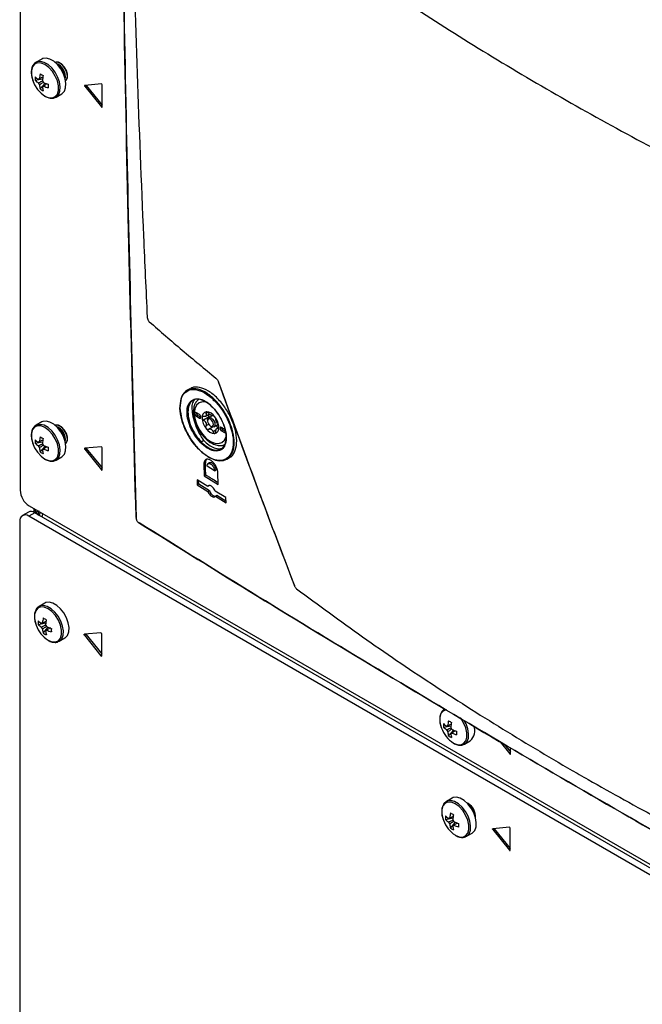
# Model space of a CAD drawing. Header units: millimetres. Extents: x 155400 to 158181, y 110641 to 115017.
# Tile 96 of 126: x 157512 to 157659, y 113995 to 114228. Entities that reach past the tile are written whole.
import ezdxf

# ---------------------------------------------------------------- set-up
doc = ezdxf.new("R2010")
doc.units = ezdxf.units.MM

msp = doc.modelspace()

# ---------------------------------------------------------------- linework, layer by layer
at = {"color": 7, "linetype": 'Continuous', "lineweight": 25}
for p, q in [((157512.27, 114245.55), (157512.27, 114116.88)), ((157517.37, 114218.74), (157516.02, 114217.96)), ((157515.81, 114213.72), (157517.59, 114214.06)), ((157516.99, 114211.67), (157518.18, 114213.03)), ((157531.47, 114212.87), (157527.54, 114212.51)), ((157527.9, 114212.51), (157527.54, 114212.3)), ((157527.9, 114212.51), (157531.63, 114207.87)), ((157531.63, 114207.43), (157531.63, 114212.67)), ((157517.54, 114212.19), (157517.72, 114212.31)), ((157520.77, 114209.73), (157522.12, 114210.51)), ((157527.54, 114212.3), (157531.47, 114207.42)), ((157520.72, 114209.7), (157520.77, 114209.73)), ((157531.63, 114207.51), (157531.47, 114207.42)), ((157552.38, 114140.84), (157551.78, 114140.49)), ((157553.41, 114138.22), (157552.81, 114137.88)), ((157557.83, 114138.23), (157558.24, 114137.97)), ((157554.64, 114134.74), (157553.93, 114135.15)), ((157554.29, 114134.54), (157553.93, 114134.34)), ((157553.93, 114134.34), (157554.64, 114133.93)), ((157554.29, 114134.54), (157555, 114134.13)), ((157555, 114134.13), (157554.64, 114133.93)), ((157556.97, 114134.2), (157555.64, 114133.43)), ((157556.06, 114134.35), (157557.01, 114134.9)), ((157556.58, 114135.27), (157556.17, 114135.03)), ((157556.55, 114133.44), (157556.55, 114133.23)), ((157557.64, 114134.49), (157556.81, 114134.01)), ((157557.04, 114134.14), (157556.97, 114134.2)), ((157517.37, 114133), (157516.02, 114132.22)), ((157556.82, 114132.43), (157556.17, 114132.05)), ((157557.72, 114131.8), (157556.8, 114131.27)), ((157557.26, 114132.01), (157557.43, 114131.91)), ((157558.54, 114131.04), (157557.87, 114130.65)), ((157558.06, 114131.85), (157558.99, 114132.38)), ((157559.23, 114131.75), (157558.78, 114131.49)), ((157559.23, 114131.58), (157559.04, 114131.47)), ((157560.58, 114131.32), (157559.87, 114131.72)), ((157560.23, 114131.11), (157559.87, 114130.91)), ((157560.23, 114131.11), (157560.75, 114130.81)), ((157559.87, 114130.91), (157560.58, 114130.5)), ((157560.94, 114130.7), (157560.58, 114130.5)), ((157515.81, 114127.98), (157517.59, 114128.32)), ((157516.99, 114125.93), (157518.18, 114127.3)), ((157517.54, 114126.46), (157517.72, 114126.58)), ((157531.47, 114127.13), (157527.54, 114126.78)), ((157527.9, 114126.77), (157527.54, 114126.57)), ((157527.54, 114126.57), (157531.47, 114121.68)), ((157527.9, 114126.77), (157531.63, 114122.13)), ((157531.63, 114121.7), (157531.63, 114126.93)), ((157555.69, 114128.6), (157555.09, 114128.26)), ((157520.77, 114123.99), (157522.12, 114124.77)), ((157561.12, 114124.23), (157561.72, 114124.58)), ((157520.72, 114123.97), (157520.77, 114123.99)), ((157531.63, 114121.78), (157531.47, 114121.68)), ((157556.05, 114123.25), (157555.69, 114123.04)), ((157555.69, 114123.04), (157555.77, 114120.31)), ((157558.23, 114121.47), (157556.46, 114122.57)), ((157557.05, 114123.35), (157556.65, 114123.12)), ((157555.77, 114120.31), (157556.13, 114120.52)), ((157555.77, 114120.31), (157559.08, 114118.26)), ((157558.23, 114121.47), (157558.59, 114121.67)), ((157559.08, 114118.26), (157559, 114120.99)), ((157556.6, 114117.79), (157554.08, 114119.35)), ((157554.08, 114119.35), (157554.11, 114118.15)), ((157554.11, 114118.15), (157554.47, 114118.35)), ((157554.11, 114118.15), (157556.63, 114116.58)), ((157554.47, 114118.35), (157554.44, 114119.13)), ((157554.47, 114118.35), (157556.99, 114116.79)), ((157556.95, 114117.99), (157556.6, 114117.79)), ((157556.63, 114116.58), (157556.99, 114116.79)), ((157560.9, 114115.13), (157558.37, 114116.69)), ((157558.41, 114115.49), (157558.76, 114115.69)), ((157558.41, 114115.49), (157560.93, 114113.92)), ((157558.76, 114115.69), (157560.92, 114114.35)), ((157560.93, 114113.92), (157560.9, 114115.13)), ((157514.39, 114113.2), (157823.93, 113934.51)), ((157515.5, 114112.56), (157515.5, 114111.67)), ((157514.22, 114111.71), (157512.8, 114110.89)), ((157515.72, 114111.56), (157514.3, 114110.74)), ((157823.84, 113932.05), (157514.3, 114110.74)), ((157825.25, 113932.87), (157515.72, 114111.56)), ((157516.56, 114111.95), (157516.16, 114111.71)), ((157516.51, 114111.1), (157516.16, 114111.71)), ((157516.16, 114111.71), (157516.16, 114111.3)), ((157512.18, 114109.52), (157512.18, 113787.8)), ((157518.11, 114090.21), (157516.76, 114089.43)), ((157516.55, 114085.19), (157518.33, 114085.53)), ((157517.73, 114083.14), (157518.92, 114084.51)), ((157518.28, 114083.66), (157518.46, 114083.78)), ((157531.38, 114083.19), (157527.45, 114082.84)), ((157527.81, 114082.84), (157527.45, 114082.63)), ((157527.45, 114082.63), (157531.38, 114077.75)), ((157527.81, 114082.84), (157531.54, 114078.19)), ((157531.54, 114077.76), (157531.54, 114083)), ((157521.46, 114081.17), (157521.51, 114081.2)), ((157521.51, 114081.2), (157522.86, 114081.98)), ((157531.54, 114077.84), (157531.38, 114077.75)), ((157531.54, 114077.76), (157531.43, 114077.7)), ((157612.33, 114060.9), (157614.11, 114061.24)), ((157613.51, 114058.85), (157614.7, 114060.21)), ((157614.06, 114059.37), (157614.24, 114059.49)), ((157619.53, 114060.81), (157619.7, 114060.98)), ((157617.24, 114056.88), (157617.29, 114056.91)), ((157617.29, 114056.91), (157618.64, 114057.69)), ((157625.71, 114057.43), (157627.99, 114054.6)), ((157626.69, 114056.86), (157628.15, 114055.04)), ((157628.15, 114054.69), (157627.99, 114054.6)), ((157628.15, 114054.61), (157628.15, 114056.01)), ((157614.36, 114044.13), (157613.01, 114043.35)), ((157618.15, 114042.87), (157617.87, 114043.01)), ((157612.8, 114039.11), (157614.58, 114039.45)), ((157613.98, 114037.06), (157615.17, 114038.43)), ((157614.53, 114037.59), (157614.71, 114037.71)), ((157617.76, 114035.12), (157619.11, 114035.9)), ((157627.9, 114037.27), (157623.97, 114036.92)), ((157624.33, 114036.91), (157623.97, 114036.71)), ((157623.97, 114036.71), (157627.9, 114031.83)), ((157624.33, 114036.91), (157628.06, 114032.27)), ((157628.06, 114031.84), (157628.06, 114037.07)), ((157617.71, 114035.1), (157617.76, 114035.12)), ((157628.06, 114031.92), (157627.9, 114031.83)), ((157628.06, 114031.84), (157627.95, 114031.78))]:
    msp.add_line(p, q, dxfattribs=at)
at = {"color": 7, "linetype": 'Continuous', "lineweight": 25, "flags": 128}
for points in [[(157518.14, 114209.97), (157519.04, 114209.6), (157519.88, 114209.56), (157520.57, 114209.85), (157521.07, 114210.46), (157521.33, 114211.32), (157521.33, 114212.38), (157521.07, 114213.55), (157520.57, 114214.72), (157519.88, 114215.82), (157519.04, 114216.74), (157518.14, 114217.41), (157517.23, 114217.79), (157516.4, 114217.83), (157515.7, 114217.54), (157515.21, 114216.93), (157514.95, 114216.06), (157514.95, 114215.01), (157515.21, 114213.84), (157515.7, 114212.66), (157516.4, 114211.57), (157517.23, 114210.65), (157518.14, 114209.97)], [(157520.77, 114209.73), (157520.85, 114209.78), (157521.38, 114210.34), (157521.69, 114211.16), (157521.75, 114212.17), (157521.56, 114213.32), (157521.14, 114214.5), (157520.52, 114215.63), (157519.74, 114216.63), (157518.86, 114217.42), (157517.94, 114217.95), (157517.06, 114218.17), (157516.28, 114218.08), (157515.99, 114217.94)], [(157522.12, 114210.51), (157522.2, 114210.56), (157522.73, 114211.12), (157523.03, 114211.94), (157523.1, 114212.95), (157522.91, 114214.09), (157522.49, 114215.28), (157521.87, 114216.41), (157521.08, 114217.41), (157520.2, 114218.2), (157519.29, 114218.73), (157518.41, 114218.95), (157517.63, 114218.85), (157517.37, 114218.74)], [(157523.02, 114213.62), (157523.17, 114213.75), (157523.45, 114214.33), (157523.46, 114215.14), (157523.2, 114216.04), (157522.7, 114216.9), (157522.05, 114217.58), (157521.35, 114217.98), (157520.7, 114218.02), (157520.52, 114217.95)], [(157523.01, 114213.63), (157523.3, 114214.01), (157523.43, 114214.71), (157523.3, 114215.57), (157522.91, 114216.45), (157522.34, 114217.22), (157521.66, 114217.77), (157520.99, 114218.01), (157520.52, 114217.95)], [(157527.54, 114212.51), (157527.52, 114212.51), (157527.5, 114212.49), (157527.49, 114212.47), (157527.49, 114212.44), (157527.49, 114212.4), (157527.5, 114212.37), (157527.52, 114212.33), (157527.54, 114212.3)], [(157527.87, 114212.54), (157527.87, 114212.54), (157527.9, 114212.51)], [(157531.47, 114207.42), (157531.49, 114207.39), (157531.52, 114207.37), (157531.55, 114207.36), (157531.57, 114207.36), (157531.59, 114207.37), (157531.61, 114207.38), (157531.62, 114207.4), (157531.63, 114207.43)], [(157559.15, 114142.44), (157559.15, 114142.44), (157559.14, 114142.43), (157559.14, 114142.43), (157559.14, 114142.43), (157559.15, 114142.42), (157559.16, 114142.42)], [(157556.52, 114137.59), (157556.27, 114137.66), (157555.35, 114137.75), (157554.55, 114137.51), (157553.95, 114136.95), (157553.56, 114136.1), (157553.43, 114135.03), (157553.56, 114133.82), (157553.95, 114132.53), (157554.55, 114131.26), (157555.35, 114130.11), (157556.27, 114129.13), (157557.26, 114128.41)], [(157553.93, 114135.15), (157553.8, 114135.2), (157553.68, 114135.18), (157553.61, 114135.09), (157553.58, 114134.95), (157553.61, 114134.78), (157553.68, 114134.6), (157553.8, 114134.45), (157553.93, 114134.34)], [(157554.64, 114133.93), (157554.78, 114133.88), (157554.89, 114133.9), (157554.97, 114133.99), (157555, 114134.13), (157554.97, 114134.3), (157554.89, 114134.48), (157554.78, 114134.64), (157554.64, 114134.74)], [(157556.55, 114133.44), (157556.62, 114133.79), (157556.81, 114134.01), (157557.1, 114134.07), (157557.44, 114133.95), (157557.77, 114133.68), (157558.06, 114133.29), (157558.25, 114132.85), (157558.32, 114132.42), (157558.25, 114132.07), (157558.06, 114131.85), (157557.77, 114131.79), (157557.44, 114131.91), (157557.44, 114131.91)], [(157557.26, 114132.01), (157557.53, 114131.92), (157557.76, 114131.96), (157557.91, 114132.14), (157557.97, 114132.42), (157557.91, 114132.76), (157557.76, 114133.11), (157557.53, 114133.42), (157557.26, 114133.64), (157556.99, 114133.74), (157556.76, 114133.69), (157556.61, 114133.52), (157556.55, 114133.23), (157556.61, 114132.89), (157556.76, 114132.54), (157556.99, 114132.23), (157557.26, 114132.01)], [(157518.14, 114124.24), (157519.04, 114123.86), (157519.88, 114123.82), (157520.57, 114124.11), (157521.07, 114124.72), (157521.33, 114125.59), (157521.33, 114126.65), (157521.07, 114127.81), (157520.57, 114128.99), (157519.88, 114130.08), (157519.04, 114131), (157518.14, 114131.68), (157517.23, 114132.05), (157516.4, 114132.09), (157515.7, 114131.8), (157515.21, 114131.19), (157514.95, 114130.33), (157514.95, 114129.27), (157515.21, 114128.1), (157515.7, 114126.93), (157516.4, 114125.83), (157517.23, 114124.91), (157518.14, 114124.24)], [(157520.77, 114123.99), (157520.85, 114124.04), (157521.38, 114124.6), (157521.69, 114125.42), (157521.75, 114126.44), (157521.56, 114127.58), (157521.14, 114128.76), (157520.52, 114129.89), (157519.74, 114130.89), (157518.86, 114131.69), (157517.94, 114132.21), (157517.06, 114132.44), (157516.28, 114132.34), (157515.99, 114132.2)], [(157522.12, 114124.77), (157522.2, 114124.82), (157522.73, 114125.38), (157523.03, 114126.2), (157523.1, 114127.22), (157522.91, 114128.36), (157522.49, 114129.54), (157521.87, 114130.67), (157521.08, 114131.67), (157520.2, 114132.46), (157519.29, 114132.99), (157518.41, 114133.22), (157517.63, 114133.12), (157517.37, 114133)], [(157523.02, 114127.89), (157523.17, 114128.02), (157523.45, 114128.6), (157523.46, 114129.4), (157523.2, 114130.31), (157522.7, 114131.17), (157522.05, 114131.85), (157521.35, 114132.24), (157520.7, 114132.28), (157520.52, 114132.22)], [(157523.01, 114127.9), (157523.3, 114128.27), (157523.43, 114128.97), (157523.3, 114129.83), (157522.91, 114130.71), (157522.34, 114131.49), (157521.66, 114132.03), (157520.99, 114132.27), (157520.52, 114132.21)], [(157559.87, 114131.72), (157559.74, 114131.77), (157559.62, 114131.75), (157559.55, 114131.66), (157559.52, 114131.52), (157559.55, 114131.35), (157559.62, 114131.17), (157559.74, 114131.02), (157559.87, 114130.91)], [(157557.26, 114128.41), (157558.25, 114127.99), (157559.17, 114127.9), (157559.96, 114128.14), (157560.57, 114128.71), (157560.95, 114129.55), (157560.99, 114129.72)], [(157560.58, 114130.5), (157560.72, 114130.45), (157560.83, 114130.47)], [(157527.54, 114126.78), (157527.52, 114126.77), (157527.5, 114126.75), (157527.49, 114126.73), (157527.49, 114126.7), (157527.49, 114126.67), (157527.5, 114126.63), (157527.52, 114126.6), (157527.54, 114126.57)], [(157527.87, 114126.81), (157527.87, 114126.8), (157527.9, 114126.77)], [(157556.13, 114120.52), (157556.09, 114121.88), (157556.05, 114123.25)], [(157531.47, 114121.68), (157531.49, 114121.66), (157531.52, 114121.64), (157531.55, 114121.62), (157531.57, 114121.62), (157531.59, 114121.63), (157531.61, 114121.64), (157531.62, 114121.67), (157531.63, 114121.7)], [(157518.88, 114081.44), (157519.78, 114081.07), (157520.62, 114081.03), (157521.31, 114081.32), (157521.81, 114081.93), (157522.06, 114082.79), (157522.06, 114083.85), (157521.81, 114085.02), (157521.31, 114086.2), (157520.62, 114087.29), (157519.78, 114088.21), (157518.88, 114088.89), (157517.97, 114089.26), (157517.13, 114089.3), (157516.44, 114089.01), (157515.95, 114088.4), (157515.69, 114087.54), (157515.69, 114086.48), (157515.95, 114085.31), (157516.06, 114084.99)], [(157521.51, 114081.2), (157521.59, 114081.25), (157522.12, 114081.81), (157522.43, 114082.63), (157522.49, 114083.65), (157522.3, 114084.79), (157521.88, 114085.97), (157521.26, 114087.1), (157520.48, 114088.1), (157519.59, 114088.89), (157518.68, 114089.42), (157517.8, 114089.65), (157517.02, 114089.55), (157516.73, 114089.41)], [(157522.86, 114081.98), (157522.94, 114082.03), (157523.47, 114082.59), (157523.77, 114083.41), (157523.84, 114084.42), (157523.65, 114085.57), (157523.23, 114086.75), (157522.6, 114087.88), (157521.82, 114088.88), (157520.94, 114089.67), (157520.03, 114090.2), (157519.15, 114090.42), (157518.37, 114090.33), (157518.11, 114090.21)], [(157527.45, 114082.63), (157527.43, 114082.66), (157527.41, 114082.7), (157527.4, 114082.73), (157527.4, 114082.77), (157527.4, 114082.8), (157527.41, 114082.82), (157527.43, 114082.84), (157527.45, 114082.84)], [(157527.81, 114082.84), (157527.79, 114082.87), (157527.78, 114082.87)], [(157613, 114065.02), (157612.92, 114065.01), (157612.22, 114064.71), (157611.73, 114064.11), (157611.47, 114063.24), (157611.47, 114062.18), (157611.73, 114061.02), (157611.84, 114060.69)], [(157614.66, 114057.15), (157615.56, 114056.78), (157616.4, 114056.74), (157617.09, 114057.03), (157617.59, 114057.64), (157617.85, 114058.5), (157617.85, 114059.56), (157617.59, 114060.73), (157617.09, 114061.9), (157616.4, 114063), (157616.36, 114063.05)], [(157617.29, 114056.91), (157617.37, 114056.96), (157617.9, 114057.52), (157618.21, 114058.34), (157618.27, 114059.35), (157618.08, 114060.5), (157617.66, 114061.68), (157617.25, 114062.47)], [(157619.54, 114060.8), (157619.69, 114060.93), (157619.73, 114060.98)], [(157627.99, 114054.6), (157628.01, 114054.57), (157628.04, 114054.55), (157628.07, 114054.54), (157628.09, 114054.54), (157628.11, 114054.54), (157628.13, 114054.56), (157628.14, 114054.58), (157628.15, 114054.61)], [(157615.12, 114035.37), (157616.03, 114034.99), (157616.87, 114034.95), (157617.56, 114035.24), (157618.06, 114035.85), (157618.31, 114036.72), (157618.31, 114037.78), (157618.06, 114038.94), (157617.56, 114040.12), (157616.87, 114041.21), (157616.03, 114042.13), (157615.12, 114042.81), (157614.22, 114043.18), (157613.38, 114043.22), (157612.69, 114042.93), (157612.19, 114042.32), (157611.94, 114041.46), (157611.94, 114040.4), (157612.19, 114039.23), (157612.31, 114038.91)], [(157617.76, 114035.12), (157617.84, 114035.17), (157618.37, 114035.73), (157618.67, 114036.55), (157618.74, 114037.57), (157618.55, 114038.71), (157618.13, 114039.89), (157617.51, 114041.02), (157616.72, 114042.02), (157615.84, 114042.82), (157614.93, 114043.34), (157614.05, 114043.57), (157613.27, 114043.47), (157612.98, 114043.33)], [(157619.11, 114035.9), (157619.19, 114035.95), (157619.72, 114036.51), (157620.02, 114037.33), (157620.08, 114038.35), (157619.9, 114039.49), (157619.48, 114040.67), (157618.85, 114041.8), (157618.07, 114042.8), (157617.19, 114043.59), (157616.28, 114044.12), (157615.4, 114044.35), (157614.61, 114044.25), (157614.36, 114044.13)], [(157623.97, 114036.71), (157623.95, 114036.74), (157623.94, 114036.78), (157623.92, 114036.81), (157623.92, 114036.85), (157623.92, 114036.88), (157623.94, 114036.9), (157623.95, 114036.91), (157623.97, 114036.92)], [(157624.33, 114036.91), (157624.31, 114036.95), (157624.3, 114036.95)]]:
    msp.add_lwpolyline(points, dxfattribs=at)
at = {"color": 7, "linetype": 'Continuous', "lineweight": 25}
for centre, radius, start, end in [((157519.57, 114214.52), 3.41, 350.7486, 68.8122), ((157519.26, 114214.34), 3.6, 358.8506, 61.144), ((157526.54, 114213.16), 9.77, 167.7, 174.567), ((157525.61, 114229.32), 16.5, 238.5426, 241.4628), ((157527.26, 114212.74), 9.77, 167.7, 174.567), ((157521.33, 114214.14), 5.53, 175.64, 184.36), ((157519.74, 114218.38), 5.48, 224.1814, 234.2778), ((157519.74, 114217.54), 5.48, 224.1814, 234.2778), ((157516.84, 114213.73), 0.36, 94.0392, 145.9716), ((157518.19, 114213.73), 1.77, 201.1423, 218.8577), ((157522.27, 114213.16), 5.48, 185.7248, 195.8206), ((157516.16, 114212.55), 1.77, 21.1423, 38.8577), ((157521.88, 114222.08), 9.77, 245.4356, 252.3023), ((157535.4, 114212.35), 16.5, 178.5397, 181.4603), ((157531.43, 114212.67), 0.198, 358.8081, 78.781), ((157520.12, 114216.23), 5.53, 235.6424, 244.363), ((157517.52, 114212.55), 0.36, 274.0392, 325.9716), ((157523, 114212.74), 5.48, 185.7248, 195.8206), ((157521.88, 114221.23), 9.77, 245.4356, 252.3023), ((157554.68, 114135.18), 0.75, 181.8666, 238.1281), ((157556.49, 114134.17), 1.23, 100.5468, 189.2519), ((157559.57, 114134.17), 4.3, 182.6393, 219.7721), ((157556.86, 114134), 0.818, 141.0957, 148.703), ((157555.84, 114134.72), 0.43, 317.6518, 332.1469), ((157556.12, 114132.83), 2.56, 33.4349, 86.5705), ((157559.53, 114134.72), 2.72, 178.6284, 187.4864), ((157557.52, 114134.82), 0.828, 213.3477, 228.1576), ((157556.48, 114132.93), 1.91, 57.8448, 62.1606), ((157557.94, 114135.45), 1, 235.8866, 244.1188), ((157554.95, 114131.48), 4.3, 2.6393, 39.7721), ((157519.57, 114128.79), 3.41, 350.7485, 68.8122), ((157519.26, 114128.6), 3.6, 358.8506, 61.144), ((157559.25, 114134), 3.28, 199.6999, 202.7114), ((157554.59, 114132.19), 1.72, 18.3336, 24.0778), ((157558.4, 114132.83), 2.56, 213.4349, 266.5705), ((157558.39, 114132.93), 1.91, 237.8448, 242.1606), ((157556.93, 114130.4), 1, 55.8866, 64.1188), ((157558.02, 114131.48), 1.23, 280.5468, 9.2519), ((157558.13, 114130.99), 1.13, 35.3325, 73.1083), ((157555.62, 114131.85), 3.28, 19.6999, 22.7114), ((157560.28, 114133.66), 1.72, 198.3336, 204.0778), ((157558.01, 114131.85), 0.818, 321.0957, 328.703), ((157559.03, 114131.14), 0.43, 137.6518, 152.1469), ((157560.62, 114131.75), 0.75, 181.8666, 238.1281), ((157521.33, 114128.4), 5.53, 175.64, 184.36), ((157519.74, 114132.64), 5.48, 224.1814, 234.2778), ((157526.54, 114127.42), 9.77, 167.7, 174.567), ((157525.61, 114143.58), 16.5, 238.5426, 241.4628), ((157527.26, 114127), 9.77, 167.7, 174.567), ((157519.74, 114131.8), 5.48, 224.1814, 234.2778), ((157516.84, 114127.99), 0.36, 94.0392, 145.9716), ((157518.19, 114127.99), 1.77, 201.1423, 218.8577), ((157522.27, 114127.42), 5.48, 185.7248, 195.8206), ((157516.16, 114126.82), 1.77, 21.1423, 38.8577), ((157517.52, 114126.82), 0.36, 274.0392, 325.9716), ((157523, 114127), 5.48, 185.7248, 195.8206), ((157521.88, 114136.34), 9.77, 245.4356, 252.3023), ((157521.88, 114135.5), 9.77, 245.4356, 252.3023), ((157535.4, 114126.61), 16.5, 178.5397, 181.4603), ((157531.43, 114126.93), 0.198, 358.8081, 78.781), ((157520.12, 114130.5), 5.53, 235.6424, 244.363), ((157516.87, 114117.09), 4.61, 182.6055, 237.3945), ((157516.64, 114112.77), 1.16, 190.1696, 245.2243), ((157513.47, 114109.73), 1.31, 50.7967, 189.214), ((157514.84, 114110.33), 1.51, 54.3824, 114.3071), ((157539.7, 114110.36), 0.0668, 118.3757, 244.8162), ((157540.33, 114109.25), 0.0676, 174.904, 301.2593), ((157522.69, 114087.37), 7.05, 199.7782, 237.2294), ((157522.06, 114085.61), 5.53, 175.64, 184.36), ((157520.48, 114089.85), 5.48, 224.1814, 234.2778), ((157520.48, 114089.01), 5.48, 224.1814, 234.2778), ((157517.58, 114085.2), 0.36, 94.0392, 145.9716), ((157518.93, 114085.2), 1.77, 201.1423, 218.8577), ((157527.28, 114084.63), 9.77, 167.7, 174.567), ((157526.34, 114100.79), 16.5, 238.5426, 241.4628), ((157528, 114084.21), 9.77, 167.7, 174.567), ((157516.9, 114084.02), 1.77, 21.1423, 38.8577), ((157522.61, 114093.55), 9.77, 245.4356, 252.3023), ((157523.01, 114084.63), 5.48, 185.7248, 195.8206), ((157520.85, 114087.7), 5.53, 235.6424, 244.363), ((157518.26, 114084.02), 0.36, 274.0392, 325.9716), ((157523.74, 114084.21), 5.48, 185.7248, 195.8206), ((157522.61, 114092.71), 9.77, 245.4356, 252.3023), ((157536.14, 114083.82), 16.5, 178.5397, 181.4603), ((157531.34, 114083), 0.198, 358.8081, 78.781), ((157531.53, 114077.87), 0.195, 217.9787, 238.8941), ((157531.47, 114077.75), 0.0655, 230.7967, 9.214), ((157617.85, 114061.32), 5.53, 175.64, 184.36), ((157616.26, 114065.56), 5.48, 224.1814, 234.2778), ((157613.36, 114060.91), 0.36, 94.0392, 145.9716), ((157623.06, 114060.34), 9.77, 167.7, 174.567), ((157622.13, 114076.5), 16.5, 238.5426, 241.4628), ((157623.78, 114059.92), 9.77, 167.7, 174.567), ((157618.47, 114063.08), 7.05, 199.7782, 237.2294), ((157616.26, 114064.72), 5.48, 224.1814, 234.2778), ((157614.71, 114060.91), 1.77, 201.1423, 218.8577), ((157618.79, 114060.34), 5.48, 185.7248, 195.8206), ((157612.68, 114059.73), 1.77, 21.1423, 38.8577), ((157614.04, 114059.73), 0.36, 274.0392, 325.9716), ((157619.52, 114059.92), 5.48, 185.7248, 195.8206), ((157618.4, 114069.25), 9.77, 245.4356, 252.3023), ((157618.4, 114068.41), 9.77, 245.4356, 252.3023), ((157631.92, 114059.53), 16.5, 178.5397, 181.4603), ((157616.68, 114059.99), 3.03, 310.4465, 23.831), ((157616.64, 114063.41), 5.53, 235.6424, 244.363), ((157616.25, 114039.73), 3.6, 358.8506, 61.144), ((157616.25, 114039.75), 3.65, 356.0829, 58.7165), ((157623.52, 114038.55), 9.77, 167.7, 174.567), ((157622.59, 114054.71), 16.5, 238.5426, 241.4628), ((157618.94, 114041.29), 7.05, 199.7782, 237.2294), ((157618.31, 114039.53), 5.53, 175.64, 184.36), ((157616.73, 114043.77), 5.48, 224.1814, 234.2778), ((157616.73, 114042.93), 5.48, 224.1814, 234.2778), ((157613.83, 114039.12), 0.36, 94.0392, 145.9716), ((157615.18, 114039.12), 1.77, 201.1423, 218.8577), ((157619.26, 114038.55), 5.48, 185.7248, 195.8206), ((157624.25, 114038.13), 9.77, 167.7, 174.567), ((157613.15, 114037.95), 1.77, 21.1423, 38.8577), ((157618.86, 114047.47), 9.77, 245.4356, 252.3023), ((157632.39, 114037.74), 16.5, 178.5397, 181.4603), ((157617.1, 114041.63), 5.53, 235.6424, 244.363), ((157614.5, 114037.95), 0.36, 274.0392, 325.9716), ((157619.98, 114038.13), 5.48, 185.7248, 195.8206), ((157618.86, 114046.63), 9.77, 245.4356, 252.3023), ((157627.86, 114037.08), 0.198, 358.8081, 78.781), ((157628.05, 114031.95), 0.195, 217.9787, 238.8941), ((157627.99, 114031.83), 0.0655, 230.7967, 9.214)]:
    msp.add_arc(centre, radius, start, end, dxfattribs=at)
for points, knots in [([(157539.67, 114110.42), (157539.17, 114128.47), (157538.16, 114164.57), (157536.99, 114218.95), (157536.08, 114273.5), (157535.42, 114330.54), (157535, 114390.05), (157535, 114431.44), (157535, 114452.14)], [0, 0, 0, 0, 0.159941, 0.319882, 0.479846, 0.639809, 0.819901, 1, 1, 1, 1]), ([(157535, 114452.03), (157535, 114431.33), (157535, 114389.93), (157535.31, 114346.71), (157535.6, 114316.12), (157536.06, 114274.08), (157537.17, 114203.28), (157538.85, 114140.94), (157539.67, 114110.3)], [0, 0, 0, 0, 0.180095, 0.360191, 0.377735, 0.447914, 0.728634, 1, 1, 1, 1]), ([(157538.11, 114281.32), (157538.31, 114272.17), (157538.8, 114250.09), (157539.88, 114215.27), (157541.11, 114183.26), (157542, 114164.14), (157542.29, 114157.77)], [0, 0, 0, 0, 0.220386, 0.532221, 0.844084, 1, 1, 1, 1]), ([(157552.4, 114269.3), (157557.58, 114265.18), (157567.94, 114256.94), (157584.41, 114244.97), (157601.51, 114233.3), (157619.29, 114221.97), (157637.7, 114210.98), (157656.74, 114200.35), (157676.35, 114190.1), (157696.55, 114180.24), (157717.25, 114170.75), (157731.5, 114164.78), (157738.63, 114161.79)], [0, 0, 0, 0, 0.100003, 0.200035, 0.300159, 0.400217, 0.50023, 0.600324, 0.700383, 0.800282, 0.900117, 1, 1, 1, 1]), ([(157516, 114217.91), (157515.95, 114217.89), (157515.66, 114217.78), (157515.3, 114217.29), (157514.97, 114216.53), (157514.87, 114215.57), (157514.98, 114214.54), (157515.22, 114213.84), (157515.33, 114213.52)], [0, 0, 0, 0, 0.0377912, 0.228231, 0.4187664, 0.6177119, 0.8230016, 1, 1, 1, 1]), ([(157516.54, 114213.09), (157516.62, 114213.13), (157516.96, 114213.29), (157517.3, 114213.46), (157517.56, 114213.59)], [0, 0, 0, 0, 0.23369, 1, 1, 1, 1]), ([(157516.81, 114214.09), (157516.89, 114214.12), (157517.17, 114214.26), (157517.46, 114214.4), (157517.67, 114214.5)], [0, 0, 0, 0, 0.257038, 1, 1, 1, 1]), ([(157517.8, 114213.27), (157517.54, 114213.1), (157517.21, 114212.88), (157516.89, 114212.66), (157516.81, 114212.61)], [0, 0, 0, 0, 0.775243, 1, 1, 1, 1]), ([(157518.6, 114212.89), (157518.41, 114212.76), (157518.15, 114212.58), (157517.88, 114212.4), (157517.82, 114212.35)], [0, 0, 0, 0, 0.74301, 1, 1, 1, 1]), ([(157518.17, 114209.94), (157518.33, 114209.86), (157518.8, 114209.61), (157519.54, 114209.44), (157520.25, 114209.46), (157520.58, 114209.66), (157520.69, 114209.74)], [0, 0, 0, 0, 0.1819563, 0.5288479, 0.8343684, 1, 1, 1, 1]), ([(157542.29, 114157.77), (157542.3, 114157.72), (157542.31, 114157.59), (157542.37, 114157.36), (157542.49, 114157.09), (157542.64, 114156.84), (157542.74, 114156.73), (157542.8, 114156.68)], [0, 0, 0, 0, 0.134406, 0.344402, 0.560042, 0.780101, 1, 1, 1, 1]), ([(157542.8, 114156.68), (157545.37, 114154.43), (157550.51, 114149.94), (157555.88, 114145.54), (157558.56, 114143.33)], [0, 0, 0, 0, 0.500093, 1, 1, 1, 1]), ([(157558.56, 114143.33), (157558.63, 114143.26), (157558.79, 114143.12), (157559, 114142.79), (157559.11, 114142.55), (157559.16, 114142.42)], [0, 0, 0, 0, 0.33182, 0.663805, 1, 1, 1, 1]), ([(157550.05, 114136.32), (157550.1, 114137.13), (157550.2, 114138.74), (157551.24, 114140.31), (157552.82, 114141.01), (157554.82, 114140.74), (157557.01, 114139.52), (157559.13, 114137.49), (157560.95, 114134.88), (157562.26, 114131.99), (157562.84, 114129.5), (157562.9, 114127.28), (157562.44, 114125.42), (157561.23, 114124.09), (157559.49, 114123.69), (157557.4, 114124.26), (157555.21, 114125.76), (157553.16, 114128), (157551.49, 114130.72), (157550.33, 114133.66), (157550.15, 114135.44), (157550.05, 114136.32)], [0, 0, 0, 0, 0.053721, 0.10739, 0.161148, 0.214928, 0.268688, 0.322396, 0.376045, 0.429654, 0.483259, 0.516744, 0.57048, 0.624215, 0.677978, 0.731749, 0.785494, 0.839189, 0.89283, 0.946435, 1, 1, 1, 1]), ([(157550.05, 114136.2), (157550.14, 114135.33), (157550.33, 114133.58), (157551.47, 114130.69), (157553.11, 114128.01), (157555.13, 114125.8), (157557.28, 114124.33), (157559.33, 114123.76), (157561.05, 114124.16), (157562.23, 114125.47), (157562.68, 114127.29), (157562.62, 114129.48), (157562.05, 114131.94), (157560.76, 114134.78), (157558.97, 114137.34), (157556.88, 114139.34), (157554.74, 114140.54), (157552.77, 114140.81), (157551.21, 114140.12), (157550.19, 114138.57), (157550.1, 114136.99), (157550.05, 114136.2)], [0, 0, 0, 0, 0.053564, 0.107168, 0.160808, 0.214503, 0.268248, 0.322021, 0.375785, 0.42952, 0.483256, 0.516741, 0.570345, 0.623952, 0.6776, 0.731309, 0.78507, 0.838851, 0.89261, 0.946314, 1, 1, 1, 1]), ([(157561.72, 114124.58), (157561.73, 114124.58), (157562.3, 114124.71), (157563, 114125.84), (157563.57, 114127.86), (157563.35, 114130.55), (157562.43, 114133.44), (157560.91, 114136.26), (157558.95, 114138.68), (157556.77, 114140.43), (157554.66, 114141.26), (157553.14, 114141.34), (157552.57, 114140.85), (157552.44, 114140.74)], [0, 0, 0, 0, 0.001269, 0.108832, 0.216383, 0.323858, 0.431224, 0.538492, 0.645715, 0.75297, 0.860323, 0.967797, 1, 1, 1, 1]), ([(157559.16, 114142.42), (157562.1, 114134.36), (157565.93, 114123.86), (157571.95, 114107.82), (157575, 114099.82), (157577.14, 114094.25)], [0, 0, 0, 0, 0.500229, 0.651336, 1, 1, 1, 1]), ([(157577.16, 114094.3), (157574.11, 114102.29), (157568, 114118.28), (157562.13, 114134.4), (157559.19, 114142.47)], [0, 0, 0, 0, 0.49977, 1, 1, 1, 1]), ([(157552.62, 114137.94), (157552.96, 114138.15), (157553.66, 114138.59), (157555.12, 114138.37), (157556.69, 114137.52), (157558.23, 114136.07), (157559.55, 114134.19), (157560.52, 114132.1), (157561.02, 114130.04), (157560.98, 114128.22), (157560.43, 114126.87), (157559.41, 114126.12), (157558.04, 114126.09), (157556.48, 114126.72), (157555.46, 114127.64), (157554.94, 114128.1)], [0, 0, 0, 0, 0.075955, 0.152941, 0.229947, 0.306769, 0.38373, 0.46059, 0.537667, 0.614693, 0.691862, 0.768944, 0.846014, 0.923005, 1, 1, 1, 1]), ([(157555.09, 114128.26), (157555.09, 114128.26), (157555.57, 114127.76), (157556.6, 114126.92), (157558.12, 114126.28), (157559.45, 114126.32), (157560.44, 114127.05), (157560.99, 114128.37), (157561.02, 114130.15), (157560.53, 114132.17), (157559.59, 114134.21), (157558.29, 114136.04), (157556.79, 114137.46), (157555.25, 114138.31), (157553.85, 114138.48), (157553.11, 114138.14), (157552.81, 114137.88), (157552.81, 114137.88)], [0, 0, 0, 0, 0.000002, 0.076993, 0.153984, 0.231055, 0.30814, 0.385309, 0.462337, 0.539413, 0.616272, 0.69323, 0.770051, 0.847056, 0.924043, 0.999998, 1, 1, 1, 1]), ([(157553.41, 114138.22), (157553.23, 114137.93), (157552.85, 114137.34), (157552.83, 114135.73), (157553.17, 114133.82), (157553.86, 114131.77), (157554.64, 114130.23), (157555.21, 114129.27), (157555.48, 114128.88), (157555.63, 114128.68), (157555.68, 114128.62), (157555.69, 114128.6)], [0, 0, 0, 0, 0.1806553, 0.3614396, 0.5318004, 0.7012401, 0.8748842, 0.9358015, 0.9789328, 0.9959498, 1, 1, 1, 1]), ([(157554.45, 114138.3), (157554.33, 114138.21), (157553.95, 114137.96), (157553.55, 114137.27), (157553.24, 114136.31), (157553.16, 114135.19), (157553.32, 114133.94), (157553.7, 114132.64), (157554.29, 114131.37), (157555.05, 114130.18), (157555.95, 114129.14), (157556.76, 114128.46), (157557.45, 114128.02), (157558.16, 114127.66), (157559.02, 114127.41), (157559.91, 114127.38), (157560.38, 114127.56), (157560.57, 114127.64)], [0, 0, 0, 0, 0.03506, 0.105441, 0.177797, 0.253784, 0.332015, 0.410512, 0.488774, 0.566979, 0.645409, 0.724358, 0.760151, 0.802528, 0.88277, 0.952884, 1, 1, 1, 1]), ([(157554.94, 114128.1), (157554.46, 114128.66), (157553.5, 114129.77), (157552.42, 114131.85), (157551.77, 114133.95), (157551.65, 114135.86), (157551.98, 114137.21), (157552.44, 114137.73), (157552.62, 114137.94)], [0, 0, 0, 0, 0.177577, 0.35516, 0.53276, 0.710382, 0.888255, 1, 1, 1, 1]), ([(157552.81, 114137.88), (157552.81, 114137.88), (157552.62, 114137.7), (157552.2, 114137.15), (157551.86, 114135.85), (157551.99, 114133.98), (157552.62, 114131.92), (157553.68, 114129.91), (157554.61, 114128.76), (157555.09, 114128.26), (157555.09, 114128.26)], [0, 0, 0, 0, 0.000005, 0.111742, 0.289618, 0.467245, 0.644845, 0.822426, 0.999995, 1, 1, 1, 1]), ([(157552.62, 114137.94), (157552.63, 114137.92), (157552.66, 114137.89), (157552.71, 114137.86), (157552.76, 114137.86), (157552.8, 114137.87), (157552.81, 114137.88)], [0, 0, 0, 0, 0.25, 0.5, 0.75, 1, 1, 1, 1]), ([(157555.64, 114134.27), (157555.59, 114134.27), (157555.48, 114134.27), (157555.36, 114134.2), (157555.29, 114134.1), (157555.28, 114134.01), (157555.28, 114133.97)], [0, 0, 0, 0, 0.264884, 0.530072, 0.787641, 1, 1, 1, 1]), ([(157555.28, 114133.97), (157555.28, 114133.96), (157555.28, 114133.91), (157555.3, 114133.8), (157555.39, 114133.65), (157555.5, 114133.52), (157555.59, 114133.46), (157555.64, 114133.43)], [0, 0, 0, 0, 0.0375077, 0.2826592, 0.5283524, 0.7789318, 1, 1, 1, 1]), ([(157556.16, 114134.43), (157556.1, 114134.38), (157555.98, 114134.29), (157555.78, 114134.27), (157555.66, 114134.27), (157555.64, 114134.27)], [0, 0, 0, 0, 0.44653, 0.891935, 1, 1, 1, 1]), ([(157555.64, 114133.43), (157555.74, 114133.37), (157555.93, 114133.24), (157556.09, 114133.04), (157556.15, 114132.92), (157556.16, 114132.9)], [0, 0, 0, 0, 0.471277, 0.910046, 1, 1, 1, 1]), ([(157556.27, 114135.38), (157556.26, 114135.38), (157556.22, 114135.37), (157556.16, 114135.34), (157556.12, 114135.26), (157556.12, 114135.15), (157556.16, 114135.07), (157556.17, 114135.03)], [0, 0, 0, 0, 0.037508, 0.282659, 0.528352, 0.778932, 1, 1, 1, 1]), ([(157556.17, 114135.03), (157556.21, 114134.94), (157556.28, 114134.77), (157556.26, 114134.61), (157556.23, 114134.53), (157556.22, 114134.52)], [0, 0, 0, 0, 0.4712768, 0.9100458, 1, 1, 1, 1]), ([(157556.8, 114135.09), (157556.76, 114135.13), (157556.67, 114135.22), (157556.51, 114135.32), (157556.37, 114135.38), (157556.3, 114135.38), (157556.27, 114135.38)], [0, 0, 0, 0, 0.264884, 0.530072, 0.787641, 1, 1, 1, 1]), ([(157556.83, 114134.36), (157556.79, 114134.4), (157556.7, 114134.48), (157556.64, 114134.6), (157556.63, 114134.67), (157556.63, 114134.68)], [0, 0, 0, 0, 0.422761, 0.882159, 1, 1, 1, 1]), ([(157557.37, 114134.62), (157557.29, 114134.68), (157557.11, 114134.79), (157556.92, 114134.97), (157556.82, 114135.07), (157556.8, 114135.09)], [0, 0, 0, 0, 0.44653, 0.891935, 1, 1, 1, 1]), ([(157557.87, 114134.47), (157557.83, 114134.46), (157557.75, 114134.44), (157557.6, 114134.49), (157557.51, 114134.54), (157557.5, 114134.55)], [0, 0, 0, 0, 0.471277, 0.910046, 1, 1, 1, 1]), ([(157558.25, 114134.23), (157558.24, 114134.24), (157558.2, 114134.29), (157558.12, 114134.38), (157558.01, 114134.45), (157557.93, 114134.49), (157557.89, 114134.48), (157557.87, 114134.47)], [0, 0, 0, 0, 0.037508, 0.282659, 0.528352, 0.778932, 1, 1, 1, 1]), ([(157558.5, 114133.69), (157558.5, 114133.73), (157558.49, 114133.8), (157558.43, 114133.95), (157558.34, 114134.11), (157558.28, 114134.19), (157558.25, 114134.23)], [0, 0, 0, 0, 0.264884, 0.530072, 0.787641, 1, 1, 1, 1]), ([(157558.65, 114133.12), (157558.61, 114133.22), (157558.54, 114133.42), (157558.51, 114133.59), (157558.5, 114133.67), (157558.5, 114133.69)], [0, 0, 0, 0, 0.4465305, 0.891935, 1, 1, 1, 1]), ([(157516, 114132.18), (157515.95, 114132.16), (157515.66, 114132.04), (157515.3, 114131.56), (157514.97, 114130.79), (157514.87, 114129.83), (157514.98, 114128.8), (157515.22, 114128.11), (157515.33, 114127.78)], [0, 0, 0, 0, 0.0377912, 0.228231, 0.4187664, 0.6177119, 0.8230016, 1, 1, 1, 1]), ([(157556.17, 114132.05), (157556.15, 114132), (157556.11, 114131.9), (157556.12, 114131.72), (157556.18, 114131.55), (157556.24, 114131.46), (157556.27, 114131.42)], [0, 0, 0, 0, 0.264884, 0.530072, 0.787641, 1, 1, 1, 1]), ([(157556.22, 114132.74), (157556.24, 114132.63), (157556.28, 114132.41), (157556.23, 114132.19), (157556.18, 114132.08), (157556.17, 114132.05)], [0, 0, 0, 0, 0.44653, 0.891935, 1, 1, 1, 1]), ([(157556.27, 114131.42), (157556.27, 114131.41), (157556.32, 114131.36), (157556.41, 114131.28), (157556.55, 114131.22), (157556.69, 114131.22), (157556.77, 114131.25), (157556.8, 114131.27)], [0, 0, 0, 0, 0.037508, 0.282659, 0.528352, 0.778932, 1, 1, 1, 1]), ([(157556.8, 114131.27), (157556.89, 114131.31), (157557.05, 114131.38), (157557.26, 114131.35), (157557.36, 114131.31), (157557.37, 114131.31)], [0, 0, 0, 0, 0.471277, 0.910046, 1, 1, 1, 1]), ([(157557.5, 114131.24), (157557.57, 114131.17), (157557.71, 114131.04), (157557.82, 114130.81), (157557.86, 114130.68), (157557.87, 114130.65)], [0, 0, 0, 0, 0.44653, 0.891935, 1, 1, 1, 1]), ([(157558.5, 114130.71), (157558.51, 114130.82), (157558.53, 114131.05), (157558.6, 114131.24), (157558.64, 114131.32), (157558.65, 114131.34)], [0, 0, 0, 0, 0.471277, 0.910046, 1, 1, 1, 1]), ([(157559.04, 114132.31), (157558.98, 114132.4), (157558.88, 114132.58), (157558.77, 114132.81), (157558.72, 114132.94), (157558.71, 114132.96)], [0, 0, 0, 0, 0.471277, 0.910046, 1, 1, 1, 1]), ([(157558.79, 114131.48), (157558.81, 114131.49), (157558.87, 114131.54), (157558.96, 114131.51), (157559.02, 114131.48), (157559.04, 114131.47)], [0, 0, 0, 0, 0.261343, 0.855777, 1, 1, 1, 1]), ([(157559.24, 114131.68), (157559.24, 114131.69), (157559.24, 114131.75), (157559.22, 114131.86), (157559.18, 114132.03), (157559.11, 114132.19), (157559.06, 114132.27), (157559.04, 114132.31)], [0, 0, 0, 0, 0.037508, 0.282659, 0.528352, 0.778932, 1, 1, 1, 1]), ([(157559.04, 114131.47), (157559.06, 114131.46), (157559.12, 114131.43), (157559.19, 114131.47), (157559.23, 114131.56), (157559.24, 114131.64), (157559.24, 114131.68)], [0, 0, 0, 0, 0.264884, 0.530072, 0.787641, 1, 1, 1, 1]), ([(157516.81, 114128.35), (157516.89, 114128.38), (157517.17, 114128.52), (157517.46, 114128.66), (157517.67, 114128.76)], [0, 0, 0, 0, 0.257038, 1, 1, 1, 1]), ([(157557.87, 114130.65), (157557.89, 114130.6), (157557.94, 114130.48), (157558.04, 114130.35), (157558.15, 114130.28), (157558.22, 114130.28), (157558.25, 114130.27)], [0, 0, 0, 0, 0.264884, 0.530072, 0.787641, 1, 1, 1, 1]), ([(157558.25, 114130.27), (157558.25, 114130.28), (157558.29, 114130.28), (157558.37, 114130.31), (157558.44, 114130.42), (157558.49, 114130.55), (157558.5, 114130.66), (157558.5, 114130.71)], [0, 0, 0, 0, 0.0375077, 0.2826592, 0.5283524, 0.7789318, 1, 1, 1, 1]), ([(157516.54, 114127.35), (157516.62, 114127.39), (157516.96, 114127.56), (157517.3, 114127.72), (157517.56, 114127.85)], [0, 0, 0, 0, 0.23369, 1, 1, 1, 1]), ([(157517.8, 114127.54), (157517.54, 114127.37), (157517.21, 114127.15), (157516.89, 114126.93), (157516.81, 114126.88)], [0, 0, 0, 0, 0.775243, 1, 1, 1, 1]), ([(157518.68, 114127.2), (157518.46, 114127.05), (157518.17, 114126.86), (157517.88, 114126.66), (157517.82, 114126.61)], [0, 0, 0, 0, 0.764763, 1, 1, 1, 1]), ([(157555.69, 114128.6), (157556.07, 114128.25), (157556.88, 114127.5), (157558.13, 114126.85), (157559.19, 114126.59), (157559.71, 114126.76), (157559.92, 114126.82)], [0, 0, 0, 0, 0.261547, 0.548913, 0.823757, 1, 1, 1, 1]), ([(157518.17, 114124.21), (157518.33, 114124.12), (157518.8, 114123.88), (157519.54, 114123.71), (157520.25, 114123.73), (157520.58, 114123.93), (157520.69, 114124)], [0, 0, 0, 0, 0.181956, 0.528848, 0.834368, 1, 1, 1, 1]), ([(157559, 114120.99), (157558.98, 114121.22), (157558.93, 114121.68), (157558.63, 114122.44), (157558.2, 114123.15), (157557.66, 114123.72), (157557.1, 114124.11), (157556.56, 114124.26), (157556.11, 114124.16), (157555.8, 114123.81), (157555.69, 114123.39), (157555.69, 114123.11), (157555.69, 114123.04)], [0, 0, 0, 0, 0.107274, 0.214551, 0.321764, 0.428957, 0.536207, 0.643569, 0.751049, 0.858598, 0.966139, 1, 1, 1, 1]), ([(157556.49, 114124.32), (157556.49, 114124.32), (157556.34, 114124.29), (157556.17, 114124), (157556.05, 114123.6), (157556.05, 114123.31), (157556.05, 114123.25)], [0, 0, 0, 0, 0.005011, 0.434855, 0.864665, 1, 1, 1, 1]), ([(157556.46, 114122.57), (157556.47, 114122.68), (157556.48, 114122.86), (157556.57, 114123.04), (157556.7, 114123.16), (157556.86, 114123.2), (157557.07, 114123.19), (157557.28, 114123.09), (157557.5, 114122.94), (157557.72, 114122.72), (157557.97, 114122.38), (157558.14, 114121.99), (157558.22, 114121.69), (157558.23, 114121.54), (157558.23, 114121.47)], [0, 0, 0, 0, 0.1070862, 0.1742199, 0.250272, 0.3297087, 0.3979217, 0.5002688, 0.5657085, 0.629266, 0.7501971, 0.8716627, 0.9350403, 1, 1, 1, 1]), ([(157558.59, 114121.67), (157558.58, 114121.8), (157558.55, 114122.04), (157558.39, 114122.45), (157558.16, 114122.83), (157557.87, 114123.14), (157557.57, 114123.34), (157557.28, 114123.43), (157557.13, 114123.37), (157557.05, 114123.35)], [0, 0, 0, 0, 0.14307, 0.286144, 0.429134, 0.572097, 0.715137, 0.858327, 1, 1, 1, 1]), ([(157556.13, 114120.52), (157556.4, 114120.35), (157556.95, 114120), (157557.93, 114119.4), (157558.64, 114118.96), (157559.07, 114118.69)], [0, 0, 0, 0, 0.281114, 0.562227, 1, 1, 1, 1]), ([(157558.37, 114116.69), (157558.3, 114116.84), (157558.16, 114117.15), (157557.85, 114117.54), (157557.51, 114117.84), (157557.16, 114118), (157556.85, 114118.01), (157556.68, 114117.9), (157556.61, 114117.8), (157556.6, 114117.79)], [0, 0, 0, 0, 0.160785, 0.32157, 0.482383, 0.643336, 0.804473, 0.965759, 1, 1, 1, 1]), ([(157556.63, 114116.58), (157556.7, 114116.43), (157556.85, 114116.13), (157557.16, 114115.73), (157557.5, 114115.43), (157557.85, 114115.27), (157558.15, 114115.27), (157558.33, 114115.37), (157558.39, 114115.47), (157558.41, 114115.49)], [0, 0, 0, 0, 0.1607858, 0.3215709, 0.4823875, 0.6433447, 0.8044839, 0.9657678, 1, 1, 1, 1]), ([(157556.99, 114116.79), (157557.06, 114116.64), (157557.2, 114116.33), (157557.51, 114115.93), (157557.85, 114115.64), (157558.18, 114115.48), (157558.35, 114115.49), (157558.43, 114115.5)], [0, 0, 0, 0, 0.209221, 0.418441, 0.627702, 0.837146, 1, 1, 1, 1]), ([(157516.67, 114112.01), (157516.64, 114111.92), (157516.59, 114111.73), (157516.59, 114111.42), (157516.61, 114111.17), (157516.66, 114111.04), (157516.67, 114111.01)], [0, 0, 0, 0, 0.30343, 0.606284, 0.909337, 1, 1, 1, 1]), ([(157516.74, 114110.79), (157516.78, 114110.95), (157516.87, 114111.24), (157517.05, 114111.5), (157517.13, 114111.62)], [0, 0, 0, 0, 0.555152, 1, 1, 1, 1]), ([(157517.47, 114110.55), (157517.5, 114110.72), (157517.54, 114110.98), (157517.65, 114111.23), (157517.68, 114111.3)], [0, 0, 0, 0, 0.689167, 1, 1, 1, 1]), ([(157539.67, 114110.3), (157539.68, 114110.22), (157539.69, 114110.06), (157539.8, 114109.79), (157539.95, 114109.55), (157540.11, 114109.36), (157540.22, 114109.29), (157540.26, 114109.26)], [0, 0, 0, 0, 0.214197, 0.4284367, 0.6417722, 0.8548277, 1, 1, 1, 1]), ([(157540.26, 114109.26), (157549.61, 114103.45), (157568.29, 114091.83), (157596.72, 114074.61), (157625.44, 114057.53), (157661.83, 114036.33), (157699.5, 114014.99), (157738.45, 113993.52), (157760.17, 113981.87), (157771.02, 113976.04)], [0, 0, 0, 0, 0.126423, 0.252847, 0.37927, 0.505693, 0.728084, 0.864042, 1, 1, 1, 1]), ([(157771.12, 113975.98), (157761.25, 113981.28), (157741.51, 113991.86), (157712.26, 114007.94), (157683.28, 114024.16), (157654.37, 114040.68), (157625.54, 114057.47), (157596.82, 114074.55), (157568.39, 114091.77), (157549.71, 114103.39), (157540.37, 114109.19)], [0, 0, 0, 0, 0.12355, 0.247101, 0.370704, 0.494308, 0.620724, 0.747154, 0.87357, 1, 1, 1, 1]), ([(157577.14, 114094.25), (157577.18, 114094.16), (157577.26, 114093.98), (157577.42, 114093.74), (157577.54, 114093.64), (157577.6, 114093.59)], [0, 0, 0, 0, 0.3403492, 0.6702322, 1, 1, 1, 1]), ([(157577.6, 114093.59), (157582.75, 114089.79), (157593.07, 114082.18), (157609.38, 114071.15), (157626.27, 114060.4), (157638.12, 114053.35), (157644.94, 114049.43), (157648.63, 114047.32), (157657.86, 114042.13), (157672.39, 114034.34), (157688.84, 114026.05), (157704.14, 114018.74), (157713.54, 114014.51), (157718.24, 114012.4)], [0, 0, 0, 0, 0.126067, 0.252205, 0.378345, 0.504414, 0.508137, 0.523031, 0.58261, 0.701837, 0.821064, 0.910532, 1, 1, 1, 1]), ([(157516.74, 114089.38), (157516.69, 114089.36), (157516.4, 114089.25), (157516.04, 114088.76), (157515.71, 114088), (157515.61, 114087.04), (157515.72, 114086.01), (157515.96, 114085.31), (157516.07, 114084.99)], [0, 0, 0, 0, 0.037791, 0.228231, 0.418766, 0.617712, 0.823002, 1, 1, 1, 1]), ([(157517.28, 114084.56), (157517.36, 114084.6), (157517.7, 114084.76), (157518.04, 114084.93), (157518.3, 114085.06)], [0, 0, 0, 0, 0.2336898, 1, 1, 1, 1]), ([(157517.55, 114085.56), (157517.63, 114085.59), (157517.91, 114085.73), (157518.2, 114085.87), (157518.41, 114085.97)], [0, 0, 0, 0, 0.257038, 1, 1, 1, 1]), ([(157518.53, 114084.75), (157518.28, 114084.57), (157517.95, 114084.35), (157517.63, 114084.13), (157517.55, 114084.09)], [0, 0, 0, 0, 0.775243, 1, 1, 1, 1]), ([(157519.34, 114084.36), (157519.15, 114084.23), (157518.88, 114084.05), (157518.62, 114083.87), (157518.55, 114083.82)], [0, 0, 0, 0, 0.74301, 1, 1, 1, 1]), ([(157518.91, 114081.41), (157519.07, 114081.33), (157519.54, 114081.08), (157520.28, 114080.91), (157520.99, 114080.94), (157521.32, 114081.14), (157521.43, 114081.21)], [0, 0, 0, 0, 0.181956, 0.528848, 0.834368, 1, 1, 1, 1]), ([(157612.52, 114065.09), (157612.47, 114065.07), (157612.18, 114064.96), (157611.82, 114064.47), (157611.49, 114063.7), (157611.39, 114062.75), (157611.5, 114061.72), (157611.74, 114061.02), (157611.85, 114060.7)], [0, 0, 0, 0, 0.037791, 0.228231, 0.418766, 0.617712, 0.823002, 1, 1, 1, 1]), ([(157613.33, 114061.26), (157613.41, 114061.3), (157613.69, 114061.44), (157613.98, 114061.58), (157614.19, 114061.68)], [0, 0, 0, 0, 0.257038, 1, 1, 1, 1]), ([(157613.06, 114060.27), (157613.14, 114060.31), (157613.48, 114060.47), (157613.82, 114060.64), (157614.08, 114060.77)], [0, 0, 0, 0, 0.23369, 1, 1, 1, 1]), ([(157614.32, 114060.45), (157614.06, 114060.28), (157613.73, 114060.06), (157613.41, 114059.84), (157613.33, 114059.79)], [0, 0, 0, 0, 0.7752435, 1, 1, 1, 1]), ([(157615.11, 114060.06), (157614.92, 114059.93), (157614.66, 114059.75), (157614.4, 114059.58), (157614.34, 114059.53)], [0, 0, 0, 0, 0.7390069, 1, 1, 1, 1]), ([(157614.69, 114057.12), (157614.85, 114057.04), (157615.32, 114056.79), (157616.06, 114056.62), (157616.77, 114056.64), (157617.1, 114056.84), (157617.21, 114056.91)], [0, 0, 0, 0, 0.181956, 0.528848, 0.834368, 1, 1, 1, 1]), ([(157612.99, 114043.31), (157612.94, 114043.29), (157612.65, 114043.17), (157612.29, 114042.69), (157611.96, 114041.92), (157611.86, 114040.96), (157611.97, 114039.93), (157612.21, 114039.24), (157612.32, 114038.91)], [0, 0, 0, 0, 0.037791, 0.228231, 0.418766, 0.617712, 0.823002, 1, 1, 1, 1]), ([(157613.53, 114038.48), (157613.61, 114038.52), (157613.95, 114038.69), (157614.29, 114038.85), (157614.55, 114038.98)], [0, 0, 0, 0, 0.23369, 1, 1, 1, 1]), ([(157613.8, 114039.48), (157613.87, 114039.51), (157614.16, 114039.65), (157614.45, 114039.79), (157614.66, 114039.89)], [0, 0, 0, 0, 0.2570383, 1, 1, 1, 1]), ([(157614.78, 114038.67), (157614.53, 114038.5), (157614.2, 114038.28), (157613.87, 114038.06), (157613.8, 114038.01)], [0, 0, 0, 0, 0.775243, 1, 1, 1, 1]), ([(157615.59, 114038.28), (157615.4, 114038.15), (157615.13, 114037.97), (157614.87, 114037.79), (157614.8, 114037.74)], [0, 0, 0, 0, 0.74301, 1, 1, 1, 1]), ([(157615.16, 114035.34), (157615.32, 114035.25), (157615.79, 114035.01), (157616.52, 114034.84), (157617.24, 114034.86), (157617.57, 114035.06), (157617.68, 114035.13)], [0, 0, 0, 0, 0.1819563, 0.5288479, 0.8343684, 1, 1, 1, 1])]:
    msp.add_open_spline(points, degree=3, knots=knots, dxfattribs=at)
msp.add_open_spline([(157554.94, 114128.1), (157554.95, 114128.11), (157554.95, 114128.12), (157554.96, 114128.14), (157554.98, 114128.17), (157555, 114128.19), (157555.02, 114128.21), (157555.04, 114128.23), (157555.07, 114128.25), (157555.08, 114128.26), (157555.09, 114128.26)], degree=3, dxfattribs=at)

doc.saveas('drawing.dxf')
